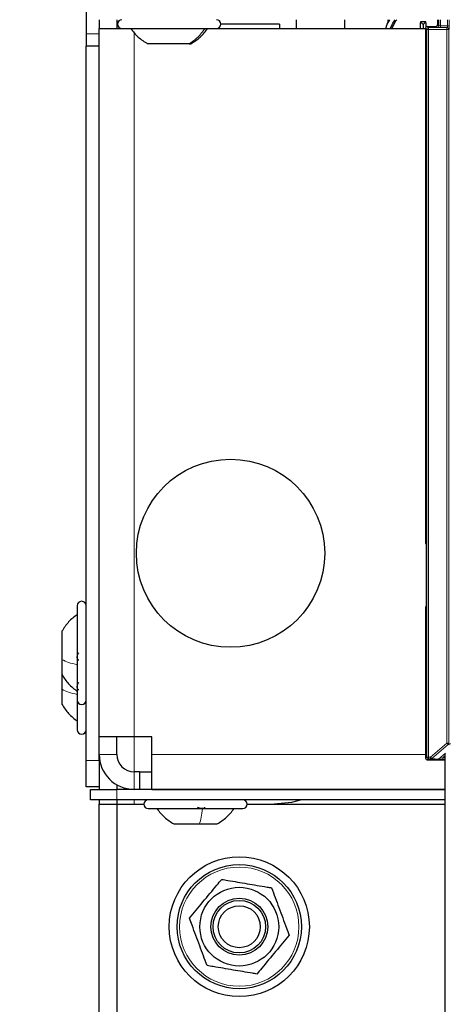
# Paper-space layout 'Blatt3' of a CAD drawing. Header units: millimetres. Extents: x 5 to 418, y 2 to 292.
# Tile 4 of 93: x 59 to 67, y 117 to 136. Entities that reach past the tile are written whole.
import ezdxf

# ---------------------------------------------------------------- set-up
doc = ezdxf.new("R2010")
doc.units = ezdxf.units.MM
doc.layers.add('SLD-0', color=7, linetype='Continuous')
doc.styles.add('SLDTEXTSTYLE0', font='TXT', dxfattribs={"width": 0.605})
doc.dimstyles.new('SLDDIMSTYLE2', dxfattribs={"dimtxt": 3.5, "dimasz": 3.302, "dimexe": 0, "dimexo": 0.0625, "dimgap": 0.875, "dimtad": 1, "dimlfac": 6, "dimrnd": 1e-09, "dimzin": 12, "dimdsep": 46, "dimtxsty": 'SLDTEXTSTYLE0', "dimsah": 1, "dimcen": 0.09, "dimadec": 0, "dimazin": 3, "dimtfac": 1, "dimtofl": 0, "dimtmove": 0, "dimatfit": 3, "dimfxl": 1, "dimfrac": 2, "dimtolj": 1, "dimtzin": 12, "dimarcsym": 0})

# ---------------------------------------------------------------- blocks, each defined once
blk = doc.blocks.new('_D_13')
at = {"layer": 'SLD-0', "color": 7}
for p, q in [((62.596, 260.94), (48.721, 260.94)), ((49.721, 260.94), (49.721, 99.273)), ((62.596, 99.273), (48.721, 99.273))]:
    blk.add_line(p, q, dxfattribs=at)
for points in [[(49.721, 260.94), (49.213, 257.638), (50.229, 257.638)], [(49.721, 99.273), (50.229, 102.575), (49.213, 102.575)]]:
    blk.add_solid(points, dxfattribs=at)
at = {"layer": 'SLD-0', "color": 7, "insert": (45.209, 176.096), "char_height": 3.5, "attachment_point": 1, "rotation": 90, "style": 'SLDTEXTSTYLE0'}
blk.add_mtext('970', dxfattribs=at)

psp = doc.layouts.new('Blatt3')

# ---------------------------------------------------------------- linework, layer by layer
at = {"color": 7, "linetype": 'Continuous', "lineweight": 25}
for p, q in [((60.1795, 136.1063), (60.1795, 135.5373)), ((60.4295, 135.8063), (60.4295, 135.6397)), ((60.7628, 135.8063), (60.7628, 135.6397)), ((63.8628, 135.723), (62.7462, 135.723)), ((63.8628, 135.723), (63.8628, 135.6397)), ((64.1795, 135.8063), (64.1795, 135.6397)), ((65.0962, 135.8063), (65.0962, 135.6397)), ((65.9295, 135.7499), (65.9295, 135.8063)), ((66.5962, 135.7147), (66.5437, 135.7671)), ((66.5962, 135.7147), (66.6486, 135.7671)), ((66.5962, 135.7147), (66.5962, 135.6397)), ((66.6746, 135.677), (66.8413, 135.677)), ((66.8746, 135.7103), (66.8746, 135.8063)), ((60.1795, 135.5373), (60.1795, 135.3016)), ((60.4295, 122.1397), (60.4295, 135.6397)), ((60.4295, 135.6397), (60.8628, 135.6397)), ((60.8628, 135.6397), (62.5942, 135.6397)), ((62.5942, 135.6397), (62.6628, 135.6397)), ((62.6628, 135.6397), (66.6413, 135.6397)), ((66.6413, 135.6437), (66.6413, 125.8541)), ((60.4295, 135.3016), (60.1795, 135.3016)), ((60.1795, 121.6897), (60.1795, 135.3016)), ((60.4295, 121.6897), (60.4295, 135.3016)), ((62.1439, 135.348), (61.3503, 135.348)), ((62.1439, 135.348), (62.1753, 135.348)), ((66.6501, 125.7437), (66.6501, 124.7023)), ((60.0128, 124.6397), (60.0128, 123.463)), ((66.6413, 124.5919), (66.6413, 121.7348)), ((59.7212, 124.1522), (59.7212, 123.6129)), ((59.7212, 123.6129), (59.7212, 123.3272)), ((60.0128, 123.463), (60.0128, 122.8397)), ((59.7212, 123.3272), (59.7212, 123.0462)), ((59.7212, 123.0462), (59.7212, 122.7605)), ((60.0128, 122.8397), (60.0128, 122.273)), ((61.0962, 122.1397), (60.4295, 122.1397)), ((60.7628, 121.8063), (60.7628, 122.1397)), ((61.4295, 122.1397), (61.0962, 122.1397)), ((61.4295, 121.8063), (61.4295, 122.1397)), ((61.4295, 121.1397), (61.4295, 121.8063)), ((67.0178, 105.2478), (67.0178, 121.8228)), ((60.1795, 121.1897), (60.1795, 121.6897)), ((60.4295, 121.6897), (60.4295, 121.1897)), ((66.6746, 121.7015), (67.0178, 121.7015)), ((61.1938, 121.473), (61.0962, 121.473)), ((61.1938, 121.473), (61.1938, 121.1397)), ((61.1938, 121.473), (61.4295, 121.473)), ((60.7628, 121.229), (60.7628, 121.1397)), ((60.4295, 121.1897), (60.1795, 121.1897)), ((60.2628, 120.9397), (60.2628, 121.1397)), ((60.2628, 121.1397), (60.7628, 121.1397)), ((60.4295, 121.1897), (60.4295, 121.1397)), ((67.0178, 121.1397), (60.7628, 121.1397)), ((61.4295, 121.1397), (67.0178, 121.1397)), ((60.7628, 120.9397), (60.2628, 120.9397)), ((60.4295, 120.9397), (60.4295, 120.8563)), ((60.4295, 106.8563), (60.4295, 120.8563)), ((60.4295, 120.8563), (60.7628, 120.8563)), ((67.0178, 120.9397), (60.7628, 120.9397)), ((60.7628, 120.9397), (60.7628, 120.8563)), ((60.7628, 120.8563), (61.2795, 120.8563)), ((60.7628, 120.8563), (60.7628, 107.1897)), ((63.2462, 120.8563), (67.0178, 120.8563)), ((61.3628, 120.773), (62.4289, 120.773)), ((62.4289, 120.773), (63.1628, 120.773)), ((61.8503, 120.4813), (62.339, 120.4813)), ((62.339, 120.4813), (62.6753, 120.4813))]:
    psp.add_line(p, q, dxfattribs=at)
at = {"color": 7, "linetype": 'Continuous', "lineweight": 18}
for p, q in [((60.8605, 135.8063), (60.8605, 135.8063)), ((66.6746, 135.677), (66.6961, 135.6555)), ((66.6961, 135.6555), (67.0486, 135.6555)), ((66.6961, 135.6555), (66.6961, 135.6222)), ((66.8619, 135.6564), (66.8413, 135.677)), ((66.8746, 135.7103), (66.8952, 135.6897)), ((66.8952, 135.6897), (66.8952, 135.8063)), ((66.9286, 135.8063), (66.9286, 135.6896)), ((66.9286, 135.6896), (67.0573, 135.6896)), ((66.9286, 135.6896), (66.9286, 135.6563)), ((67.0562, 135.6563), (66.9286, 135.6563)), ((67.0486, 135.6555), (67.0562, 135.6563)), ((67.0486, 135.6555), (67.0486, 135.6222)), ((67.0573, 135.6896), (67.0573, 135.8063)), ((67.0573, 135.6896), (67.0907, 135.6896)), ((67.0907, 135.8063), (67.0907, 135.6896)), ((60.4295, 135.5373), (60.1795, 135.5373)), ((60.8605, 135.6397), (60.8605, 135.6397)), ((61.0962, 135.5636), (61.0962, 122.1397)), ((66.6628, 135.6222), (66.6413, 135.6437)), ((66.6628, 135.6222), (66.6961, 135.6222)), ((66.6628, 121.7563), (66.6628, 135.6222)), ((67.0486, 135.6222), (66.6961, 135.6222)), ((66.6961, 135.6222), (66.6961, 121.7563)), ((67.0486, 122.0182), (67.0486, 135.6222)), ((67.0486, 135.6222), (67.0819, 135.6222)), ((67.0895, 135.6229), (67.0819, 135.6222)), ((67.0819, 135.6222), (67.0819, 122.0182)), ((66.6413, 125.8541), (66.65, 125.8491)), ((66.65, 124.5969), (66.6413, 124.5919)), ((61.0962, 121.473), (61.0962, 122.1397)), ((66.7364, 121.7563), (67.0486, 122.0182)), ((67.07, 121.9927), (66.7579, 121.7307)), ((67.0486, 122.0182), (67.0819, 122.0182)), ((67.07, 121.9927), (67.0486, 122.0182)), ((67.1081, 121.9889), (67.07, 121.9927)), ((67.0819, 122.0182), (67.114, 122.015)), ((60.4295, 121.8063), (60.7628, 121.8063)), ((66.6413, 121.8063), (61.4295, 121.8063)), ((66.8859, 121.7179), (67.0181, 121.8289)), ((67.0178, 121.7851), (66.968, 121.7434)), ((60.1795, 121.6897), (60.4295, 121.6897)), ((66.6413, 121.7348), (66.6628, 121.7563)), ((66.6628, 121.7563), (66.6961, 121.7563)), ((66.6961, 121.7229), (66.6746, 121.7015)), ((66.6961, 121.7563), (66.7364, 121.7563)), ((66.6961, 121.7563), (66.6961, 121.7229)), ((66.7364, 121.7229), (66.6961, 121.7229)), ((66.7364, 121.7229), (66.7364, 121.7563)), ((66.7364, 121.7563), (66.7579, 121.7307)), ((66.8645, 121.7101), (66.7364, 121.7229)), ((66.7579, 121.7307), (66.8859, 121.7179)), ((66.968, 121.7434), (66.968, 121.71)), ((66.968, 121.7434), (67.0178, 121.7434)), ((67.0178, 121.71), (66.968, 121.71)), ((61.0962, 121.473), (61.0962, 121.1397)), ((60.7628, 121.1397), (60.7628, 120.9397)), ((61.0962, 120.8563), (61.0962, 120.9397))]:
    psp.add_line(p, q, dxfattribs=at)
at = {"color": 7, "linetype": 'Continuous', "lineweight": 25, "flags": 128}
for points in [[(65.8834, 135.6397), (65.9139, 135.7179), (65.9617, 135.8063)], [(65.9735, 135.6445), (66.0188, 135.7397), (66.0628, 135.8063)], [(65.9984, 135.6397), (66.077, 135.7835), (66.0944, 135.8063)], [(64.2832, 120.9397), (64.088, 120.8884), (63.7628, 120.8563)]]:
    psp.add_lwpolyline(points, dxfattribs=at)
at = {"color": 7, "linetype": 'Continuous', "lineweight": 25}
for centre, radius in [((62.9295, 125.6397), 1.7917), ((63.0962, 118.523), 1.3333), ((63.0962, 118.523), 1.1833), ((63.0962, 118.523), 0.75), ((63.0962, 118.523), 0.5417), ((63.0962, 118.523), 0.5), ((63.0962, 118.523), 0.4)]:
    psp.add_circle(centre, radius, dxfattribs=at)
at = {"color": 7, "linetype": 'Continuous', "lineweight": 18}
psp.add_circle((63.0962, 118.523), 1.1352, dxfattribs=at)
at = {"color": 7, "linetype": 'Continuous', "lineweight": 25}
for centre, radius, start, end in [((60.8628, 135.723), 0.0833, 90, 270), ((62.6628, 135.723), 0.0833, 270, 90), ((71.2116, 135.42), 4.6808, 175.74646, 177.30984), ((66.5962, 130.6184), 5.149, 89.41598, 90.58402), ((66.6746, 135.6437), 0.0333, 90.00017, 179.99983), ((62.0195, 135.4225), 4.6419, 3.06203, 4.25789), ((66.8413, 135.7103), 0.0333, 270.00017, 359.99983), ((66.7246, 125.8541), 0.0833, 179.9999, 203.42807), ((60.0962, 124.6397), 0.0833, 0, 180), ((66.7246, 124.5919), 0.0833, 156.57193, 180.0001), ((60.0962, 122.8397), 0.0833, 180, 360), ((60.0962, 122.273), 0.0833, 180, 360), ((61.0962, 121.8063), 0.6667, 180, 270), ((61.0962, 121.8063), 0.3333, 180, 270), ((66.6746, 121.7348), 0.0333, 180.00017, 269.99983), ((61.3628, 120.8563), 0.0833, 90, 270), ((63.1628, 120.8563), 0.0833, 270, 90)]:
    psp.add_arc(centre, radius, start, end, dxfattribs=at)
at = {"color": 7, "linetype": 'Continuous', "lineweight": 18}
for centre, start, end in [((66.6961, 135.6222), 90.0002, 179.9998), ((66.8619, 135.6897), 270.0002, 359.9998), ((67.0486, 135.6222), 359.99772, 89.99364), ((67.0562, 135.6229), 359.99772, 89.99364), ((67.0486, 122.0182), 310.00649, 359.99901), ((66.6961, 121.7563), 180.0002, 269.9998), ((66.7364, 121.7563), 270.00246, 310.00618), ((66.8645, 121.7435), 270.00246, 310.00618)]:
    psp.add_arc(centre, 0.0333, start, end, dxfattribs=at)
for centre, major_axis, ratio, start_param, end_param in [((66.9286, 135.6564), (0.0667, 0), 0.0017453, 3.143338, 4.712389), ((66.9286, 135.6897), (0.0333, 0), 0.0034907, 3.143338, 4.712389), ((67.0562, 135.6896), (0, 0.0333), 0.0349101, 3.143338, 4.712389), ((67.0895, 135.6896), (0, 0.0667), 0.0174551, 3.143338, 4.712389), ((66.9682, 121.7101), (0.1037, 0), 0.0011218, 3.1528111, 4.7110519), ((66.9682, 121.7435), (0.0823, 0.0255), 0.0008127, 3.1522108, 4.7104517)]:
    psp.add_ellipse(centre, major_axis=major_axis, ratio=ratio, start_param=start_param, end_param=end_param, dxfattribs=at)
at = {"color": 7, "linetype": 'Continuous', "lineweight": 25}
for points, knots in [([(61.0296, 135.6397), (61.0747, 135.5819), (61.165, 135.4663), (61.2886, 135.3874), (61.3504, 135.348)], [0, 0, 0, 0, 0.50000001, 1, 1, 1, 1]), ([(62.1753, 135.348), (62.2371, 135.3874), (62.3607, 135.4663), (62.4509, 135.5819), (62.496, 135.6397)], [0, 0, 0, 0, 0.5, 1, 1, 1, 1]), ([(66.65, 125.8491), (66.65, 125.849), (66.65, 125.8457), (66.65, 125.8338), (66.65, 125.8122), (66.6501, 125.7799), (66.6501, 125.755), (66.6501, 125.7437)], [0, 0, 0, 0, 0.00518066, 0.11696109, 0.42337042, 0.73591001, 1, 1, 1, 1]), ([(66.6501, 124.7023), (66.6501, 124.691), (66.6501, 124.6661), (66.65, 124.6338), (66.65, 124.6122), (66.65, 124.6003), (66.65, 124.597), (66.65, 124.5969)], [0, 0, 0, 0, 0.26409, 0.5766296, 0.8830389, 0.9948193, 1, 1, 1, 1]), ([(60.0128, 124.473), (59.955, 124.4279), (59.8394, 124.3377), (59.7606, 124.214), (59.7212, 124.1522)], [0, 0, 0, 0, 0.5000001, 1, 1, 1, 1]), ([(60.0414, 123.6018), (60.0374, 123.6027), (60.0297, 123.6044), (60.0205, 123.6167), (60.0143, 123.6358), (60.0121, 123.6605), (60.0143, 123.6873), (60.0204, 123.7121), (60.0296, 123.7324), (60.0374, 123.7405), (60.0414, 123.7445)], [0, 0, 0, 0, 0.1252207, 0.2494814, 0.3743239, 0.4990613, 0.6238954, 0.7493873, 0.8744403, 1, 1, 1, 1]), ([(59.7212, 123.3272), (59.7606, 123.2653), (59.8394, 123.1417), (59.955, 123.0514), (60.0128, 123.0063)], [0, 0, 0, 0, 0.4999999, 1, 1, 1, 1]), ([(60.0414, 123.0351), (60.0374, 123.036), (60.0297, 123.0378), (60.0205, 123.05), (60.0143, 123.0691), (60.0121, 123.0939), (60.0143, 123.1207), (60.0204, 123.1454), (60.0296, 123.1658), (60.0374, 123.1738), (60.0414, 123.1778)], [0, 0, 0, 0, 0.1252207, 0.2494814, 0.3743239, 0.4990613, 0.6238954, 0.7493873, 0.8744403, 1, 1, 1, 1]), ([(59.7212, 122.7605), (59.7606, 122.6987), (59.8394, 122.575), (59.955, 122.4848), (60.0128, 122.4397)], [0, 0, 0, 0, 0.49999989, 1, 1, 1, 1]), ([(61.5295, 120.773), (61.5746, 120.7152), (61.6649, 120.5996), (61.7885, 120.5208), (61.8503, 120.4813)], [0, 0, 0, 0, 0.50000013, 1, 1, 1, 1]), ([(62.4369, 120.8015), (62.437, 120.7976), (62.4373, 120.7898), (62.4279, 120.7806), (62.4111, 120.7745), (62.3879, 120.7723), (62.3614, 120.7745), (62.3359, 120.7806), (62.3138, 120.7898), (62.3041, 120.7976), (62.2992, 120.8015)], [0, 0, 0, 0, 0.1252207, 0.2494814, 0.3743239, 0.4990613, 0.6238954, 0.7493873, 0.8744403, 1, 1, 1, 1]), ([(62.6753, 120.4813), (62.7371, 120.5208), (62.8608, 120.5996), (62.951, 120.7152), (62.9962, 120.773)], [0, 0, 0, 0, 0.4999999, 1, 1, 1, 1]), ([(62.1474, 118.6838), (62.2327, 118.7868), (62.4058, 118.9959), (62.6132, 119.2464), (62.7308, 119.3884), (62.7611, 119.425)], [0, 0, 0, 0, 0.418553, 0.8501562, 1, 1, 1, 1]), ([(62.7611, 119.425), (62.8004, 119.4184), (62.8999, 119.4015), (63.0619, 119.374), (63.2479, 119.3425), (63.4361, 119.3106), (63.5905, 119.2844), (63.6813, 119.269), (63.7098, 119.2642)], [0, 0, 0, 0, 0.1255517, 0.317971, 0.5116259, 0.7095432, 0.9088896, 1, 1, 1, 1]), ([(63.7098, 119.2642), (63.7564, 119.1389), (63.8509, 118.8844), (63.9641, 118.5796), (64.0283, 118.4067), (64.0449, 118.3622)], [0, 0, 0, 0, 0.41855302, 0.8501562, 1, 1, 1, 1]), ([(62.4825, 117.7818), (62.436, 117.9071), (62.3414, 118.1616), (62.2282, 118.4664), (62.164, 118.6393), (62.1474, 118.6838)], [0, 0, 0, 0, 0.418553, 0.8501562, 1, 1, 1, 1]), ([(64.0449, 118.3622), (63.9596, 118.2592), (63.7865, 118.0501), (63.5791, 117.7996), (63.4615, 117.6576), (63.4312, 117.621)], [0, 0, 0, 0, 0.41855302, 0.8501562, 1, 1, 1, 1]), ([(63.4312, 117.621), (63.4027, 117.6258), (63.314, 117.6408), (63.1632, 117.6664), (62.9773, 117.6979), (62.789, 117.7299), (62.6235, 117.7579), (62.5218, 117.7752), (62.4825, 117.7818)], [0, 0, 0, 0, 0.09111039, 0.2836071, 0.47726278, 0.67510755, 0.87444822, 1, 1, 1, 1])]:
    psp.add_open_spline(points, degree=3, knots=knots, dxfattribs=at)
at = {"color": 7, "linetype": 'Continuous', "lineweight": 18}
for points in [[(62.4402, 135.6397), (62.3986, 135.5819), (62.3152, 135.4663), (62.201, 135.3874), (62.1439, 135.348)], [(60.0128, 123.5143), (59.955, 123.5281), (59.8394, 123.5559), (59.7606, 123.5939), (59.7212, 123.6129)], [(60.0128, 122.9476), (59.955, 122.9615), (59.8394, 122.9892), (59.7606, 123.0272), (59.7212, 123.0462)], [(62.3982, 120.773), (62.3898, 120.7152), (62.3732, 120.5996), (62.3504, 120.5208), (62.339, 120.4813)]]:
    psp.add_open_spline(points, degree=3, dxfattribs=at)

# ---------------------------------------------------------------- dimensions: what is measured, and where the dimension line sits
at = {"layer": 'SLD-0', "color": 7}
dim = psp.add_linear_dim(base=(49.7205, 99.273), p1=(62.5962, 260.9397), p2=(62.5962, 99.273), angle=90, dimstyle='SLDDIMSTYLE2', dxfattribs=at)
dim.commit()
dim.dimension.update_dxf_attribs({"geometry": '_D_13', "text_midpoint": (49.7205, 180.1063), "dimtype": 160})

doc.saveas('drawing.dxf')
